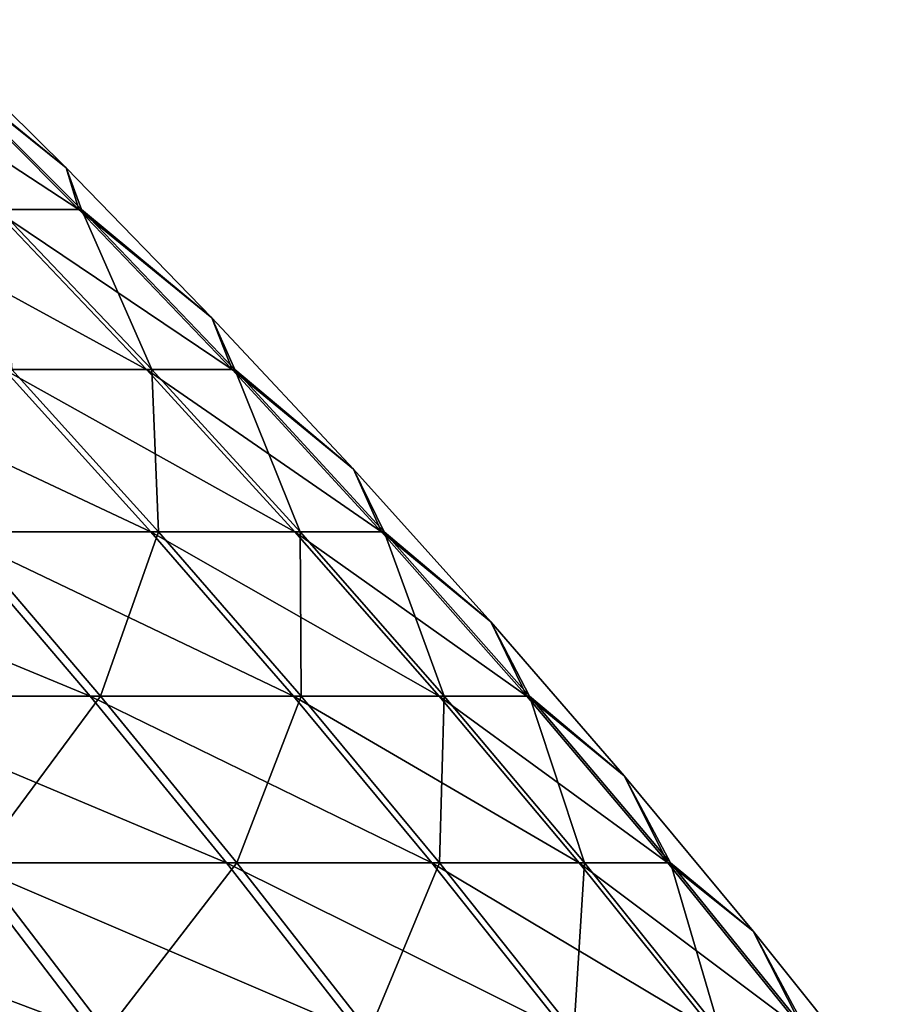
# Model space of a CAD drawing. Header units: millimetres. Extents: x -8 to 8, y 0 to 1573.
# Tile 172 of 172: x 6.069 to 6.484, y 1571.134 to 1571.61. Entities that reach past the tile are written whole.
import ezdxf

# ---------------------------------------------------------------- set-up
doc = ezdxf.new("R2010")
doc.units = ezdxf.units.MM
doc.header["$LTSCALE"] = 101.851852
doc.layers.add('8', color=7, linetype='CONTINUOUS')
doc.layers.add('9', color=7, linetype='CONTINUOUS')

msp = doc.modelspace()

# ---------------------------------------------------------------- linework, layer by layer
at = {"layer": '8', "color": 7, "linetype": 'Continuous', "true_color": 0xf4f4f4}
for points in [[(6.01856, 1571.60994, 0), (6.02222, 1571.59439, 0.38495), (6.09103, 1571.53824, 0), (6.01856, 1571.60994, 0)], [(6.02222, 1571.59439, 0.38495), (6.05864, 1571.5182, 0.79667), (6.09835, 1571.5182, 0.38981), (6.02222, 1571.59439, 0.38495)], [(6.02222, 1571.59439, 0.38495), (6.09835, 1571.5182, 0.38981), (6.09103, 1571.53824, 0), (6.02222, 1571.59439, 0.38495)], [(6.09103, 1571.53824, 0), (6.09835, 1571.5182, 0.38981), (6.16146, 1571.46581, 0), (6.09103, 1571.53824, 0)], [(6.05864, 1571.5182, 0.79667), (6.06469, 1571.44085, 1.21456), (6.13233, 1571.44085, 0.80636), (6.05864, 1571.5182, 0.79667)], [(6.05864, 1571.5182, 0.79667), (6.13233, 1571.44085, 0.80636), (6.09835, 1571.5182, 0.38981), (6.05864, 1571.5182, 0.79667)], [(6.09835, 1571.5182, 0.38981), (6.13233, 1571.44085, 0.80636), (6.17252, 1571.44085, 0.39456), (6.09835, 1571.5182, 0.38981)], [(6.09835, 1571.5182, 0.38981), (6.17252, 1571.44085, 0.39456), (6.16146, 1571.46581, 0), (6.09835, 1571.5182, 0.38981)], [(6.16146, 1571.46581, 0), (6.17252, 1571.44085, 0.39456), (6.2299, 1571.39265, 0), (6.16146, 1571.46581, 0)], [(6.06469, 1571.44085, 1.21456), (6.03973, 1571.36237, 1.63624), (6.13562, 1571.36237, 1.22877), (6.06469, 1571.44085, 1.21456)], [(6.06469, 1571.44085, 1.21456), (6.13562, 1571.36237, 1.22877), (6.13233, 1571.44085, 0.80636), (6.06469, 1571.44085, 1.21456)], [(6.13233, 1571.44085, 0.80636), (6.13562, 1571.36237, 1.22877), (6.20404, 1571.36237, 0.81579), (6.13233, 1571.44085, 0.80636)], [(6.13233, 1571.44085, 0.80636), (6.20404, 1571.36237, 0.81579), (6.17252, 1571.44085, 0.39456), (6.13233, 1571.44085, 0.80636)], [(6.17252, 1571.44085, 0.39456), (6.20404, 1571.36237, 0.81579), (6.2447, 1571.36237, 0.39917), (6.17252, 1571.44085, 0.39456)], [(6.17252, 1571.44085, 0.39456), (6.2447, 1571.36237, 0.39917), (6.2299, 1571.39265, 0), (6.17252, 1571.44085, 0.39456)], [(6.2299, 1571.39265, 0), (6.2447, 1571.36237, 0.39917), (6.29629, 1571.31884, 0), (6.2299, 1571.39265, 0)], [(6.03973, 1571.36237, 1.63624), (5.98331, 1571.2828, 2.05927), (6.1076, 1571.2828, 1.65463), (6.03973, 1571.36237, 1.63624)], [(6.03973, 1571.36237, 1.63624), (6.1076, 1571.2828, 1.65463), (6.13562, 1571.36237, 1.22877), (6.03973, 1571.36237, 1.63624)], [(6.13562, 1571.36237, 1.22877), (6.1076, 1571.2828, 1.65463), (6.20456, 1571.2828, 1.24257), (6.13562, 1571.36237, 1.22877)], [(6.13562, 1571.36237, 1.22877), (6.20456, 1571.2828, 1.24257), (6.20404, 1571.36237, 0.81579), (6.13562, 1571.36237, 1.22877)], [(6.20404, 1571.36237, 0.81579), (6.20456, 1571.2828, 1.24257), (6.27376, 1571.2828, 0.82496), (6.20404, 1571.36237, 0.81579)], [(6.20404, 1571.36237, 0.81579), (6.27376, 1571.2828, 0.82496), (6.2447, 1571.36237, 0.39917), (6.20404, 1571.36237, 0.81579)], [(6.2447, 1571.36237, 0.39917), (6.27376, 1571.2828, 0.82496), (6.31488, 1571.2828, 0.40366), (6.2447, 1571.36237, 0.39917)], [(6.2447, 1571.36237, 0.39917), (6.31488, 1571.2828, 0.40366), (6.29629, 1571.31884, 0), (6.2447, 1571.36237, 0.39917)], [(6.29629, 1571.31884, 0), (6.31488, 1571.2828, 0.40366), (6.36067, 1571.24439, 0), (6.29629, 1571.31884, 0)], [(5.98331, 1571.2828, 2.05927), (6.04786, 1571.2022, 2.08149), (6.1076, 1571.2828, 1.65463), (5.98331, 1571.2828, 2.05927)], [(6.1076, 1571.2828, 1.65463), (6.04786, 1571.2022, 2.08149), (6.1735, 1571.2022, 1.67248), (6.1076, 1571.2828, 1.65463)], [(6.1076, 1571.2828, 1.65463), (6.1735, 1571.2022, 1.67248), (6.20456, 1571.2828, 1.24257), (6.1076, 1571.2828, 1.65463)], [(6.20456, 1571.2828, 1.24257), (6.1735, 1571.2022, 1.67248), (6.2715, 1571.2022, 1.25598), (6.20456, 1571.2828, 1.24257)], [(6.20456, 1571.2828, 1.24257), (6.2715, 1571.2022, 1.25598), (6.27376, 1571.2828, 0.82496), (6.20456, 1571.2828, 1.24257)], [(6.27376, 1571.2828, 0.82496), (6.2715, 1571.2022, 1.25598), (6.34144, 1571.2022, 0.83386), (6.27376, 1571.2828, 0.82496)], [(6.27376, 1571.2828, 0.82496), (6.34144, 1571.2022, 0.83386), (6.31488, 1571.2828, 0.40366), (6.27376, 1571.2828, 0.82496)], [(6.31488, 1571.2828, 0.40366), (6.34144, 1571.2022, 0.83386), (6.38301, 1571.2022, 0.40801), (6.31488, 1571.2828, 0.40366)], [(6.31488, 1571.2828, 0.40366), (6.38301, 1571.2022, 0.40801), (6.36067, 1571.24439, 0), (6.31488, 1571.2828, 0.40366)], [(6.36067, 1571.24439, 0), (6.38301, 1571.2022, 0.40801), (6.42308, 1571.16928, 0), (6.36067, 1571.24439, 0)], [(6.04786, 1571.2022, 2.08149), (5.95618, 1571.12058, 2.50687), (6.11046, 1571.12058, 2.10303), (6.04786, 1571.2022, 2.08149)], [(6.04786, 1571.2022, 2.08149), (6.11046, 1571.12058, 2.10303), (6.1735, 1571.2022, 1.67248), (6.04786, 1571.2022, 2.08149)], [(6.1735, 1571.2022, 1.67248), (6.11046, 1571.12058, 2.10303), (6.23739, 1571.12058, 1.68979), (6.1735, 1571.2022, 1.67248)], [(6.1735, 1571.2022, 1.67248), (6.23739, 1571.12058, 1.68979), (6.2715, 1571.2022, 1.25598), (6.1735, 1571.2022, 1.67248)], [(6.2715, 1571.2022, 1.25598), (6.23739, 1571.12058, 1.68979), (6.33641, 1571.12058, 1.26898), (6.2715, 1571.2022, 1.25598)], [(6.2715, 1571.2022, 1.25598), (6.33641, 1571.12058, 1.26898), (6.34144, 1571.2022, 0.83386), (6.2715, 1571.2022, 1.25598)], [(6.34144, 1571.2022, 0.83386), (6.33641, 1571.12058, 1.26898), (6.40708, 1571.12058, 0.84249), (6.34144, 1571.2022, 0.83386)], [(6.34144, 1571.2022, 0.83386), (6.40708, 1571.12058, 0.84249), (6.38301, 1571.2022, 0.40801), (6.34144, 1571.2022, 0.83386)], [(6.38301, 1571.2022, 0.40801), (6.40708, 1571.12058, 0.84249), (6.44907, 1571.12058, 0.41223), (6.38301, 1571.2022, 0.40801)], [(6.38301, 1571.2022, 0.40801), (6.44907, 1571.12058, 0.41223), (6.42308, 1571.16928, 0), (6.38301, 1571.2022, 0.40801)], [(6.42308, 1571.16928, 0), (6.44907, 1571.12058, 0.41223), (6.4835, 1571.09359, 0), (6.42308, 1571.16928, 0)]]:
    msp.add_3dface(points, dxfattribs=at)
at = {"layer": '9', "color": 7, "linetype": 'Continuous', "true_color": 0xf4f4f4}
for points in [[(6.01856, 1571.60994, 0), (6.09103, 1571.53824, 0), (6.02104, 1571.59439, -0.40306), (6.01856, 1571.60994, 0)], [(6.02104, 1571.59439, -0.40306), (6.09715, 1571.5182, -0.40816), (5.98062, 1571.59439, -0.80472), (6.02104, 1571.59439, -0.40306)], [(5.98062, 1571.59439, -0.80472), (6.09715, 1571.5182, -0.40816), (6.05621, 1571.5182, -0.81489), (5.98062, 1571.59439, -0.80472)], [(6.02104, 1571.59439, -0.40306), (6.09103, 1571.53824, 0), (6.09715, 1571.5182, -0.40816), (6.02104, 1571.59439, -0.40306)], [(6.09103, 1571.53824, 0), (6.16146, 1571.46581, 0), (6.09715, 1571.5182, -0.40816), (6.09103, 1571.53824, 0)], [(6.05621, 1571.5182, -0.81489), (6.12987, 1571.44085, -0.8248), (5.98818, 1571.5182, -1.21798), (6.05621, 1571.5182, -0.81489)], [(5.98818, 1571.5182, -1.21798), (6.12987, 1571.44085, -0.8248), (6.06101, 1571.44085, -1.2328), (5.98818, 1571.5182, -1.21798)], [(6.09715, 1571.5182, -0.40816), (6.1713, 1571.44085, -0.41312), (6.05621, 1571.5182, -0.81489), (6.09715, 1571.5182, -0.40816)], [(6.05621, 1571.5182, -0.81489), (6.1713, 1571.44085, -0.41312), (6.12987, 1571.44085, -0.8248), (6.05621, 1571.5182, -0.81489)], [(6.09715, 1571.5182, -0.40816), (6.16146, 1571.46581, 0), (6.1713, 1571.44085, -0.41312), (6.09715, 1571.5182, -0.40816)], [(6.16146, 1571.46581, 0), (6.2299, 1571.39265, 0), (6.1713, 1571.44085, -0.41312), (6.16146, 1571.46581, 0)], [(6.06101, 1571.44085, -1.2328), (6.13189, 1571.36237, -1.24722), (5.96502, 1571.44085, -1.63528), (6.06101, 1571.44085, -1.2328)], [(5.96502, 1571.44085, -1.63528), (6.13189, 1571.36237, -1.24722), (6.03478, 1571.36237, -1.6544), (5.96502, 1571.44085, -1.63528)], [(6.12987, 1571.44085, -0.8248), (6.20156, 1571.36237, -0.83445), (6.06101, 1571.44085, -1.2328), (6.12987, 1571.44085, -0.8248)], [(6.06101, 1571.44085, -1.2328), (6.20156, 1571.36237, -0.83445), (6.13189, 1571.36237, -1.24722), (6.06101, 1571.44085, -1.2328)], [(6.1713, 1571.44085, -0.41312), (6.24347, 1571.36237, -0.41795), (6.12987, 1571.44085, -0.8248), (6.1713, 1571.44085, -0.41312)], [(6.12987, 1571.44085, -0.8248), (6.24347, 1571.36237, -0.41795), (6.20156, 1571.36237, -0.83445), (6.12987, 1571.44085, -0.8248)], [(6.1713, 1571.44085, -0.41312), (6.2299, 1571.39265, 0), (6.24347, 1571.36237, -0.41795), (6.1713, 1571.44085, -0.41312)], [(6.2299, 1571.39265, 0), (6.29629, 1571.31884, 0), (6.24347, 1571.36237, -0.41795), (6.2299, 1571.39265, 0)], [(6.03478, 1571.36237, -1.6544), (6.1026, 1571.2828, -1.67299), (5.91067, 1571.36237, -2.05418), (6.03478, 1571.36237, -1.6544)], [(5.91067, 1571.36237, -2.05418), (6.1026, 1571.2828, -1.67299), (5.97709, 1571.2828, -2.07726), (5.91067, 1571.36237, -2.05418)], [(6.13189, 1571.36237, -1.24722), (6.2008, 1571.2828, -1.26123), (6.03478, 1571.36237, -1.6544), (6.13189, 1571.36237, -1.24722)], [(6.03478, 1571.36237, -1.6544), (6.2008, 1571.2828, -1.26123), (6.1026, 1571.2828, -1.67299), (6.03478, 1571.36237, -1.6544)], [(6.20156, 1571.36237, -0.83445), (6.27125, 1571.2828, -0.84383), (6.13189, 1571.36237, -1.24722), (6.20156, 1571.36237, -0.83445)], [(6.13189, 1571.36237, -1.24722), (6.27125, 1571.2828, -0.84383), (6.2008, 1571.2828, -1.26123), (6.13189, 1571.36237, -1.24722)], [(6.24347, 1571.36237, -0.41795), (6.31363, 1571.2828, -0.42265), (6.20156, 1571.36237, -0.83445), (6.24347, 1571.36237, -0.41795)], [(6.20156, 1571.36237, -0.83445), (6.31363, 1571.2828, -0.42265), (6.27125, 1571.2828, -0.84383), (6.20156, 1571.36237, -0.83445)], [(6.24347, 1571.36237, -0.41795), (6.29629, 1571.31884, 0), (6.31363, 1571.2828, -0.42265), (6.24347, 1571.36237, -0.41795)], [(6.29629, 1571.31884, 0), (6.36067, 1571.24439, 0), (6.31363, 1571.2828, -0.42265), (6.29629, 1571.31884, 0)], [(6.1026, 1571.2828, -1.67299), (6.16844, 1571.2022, -1.69104), (5.97709, 1571.2828, -2.07726), (6.1026, 1571.2828, -1.67299)], [(5.97709, 1571.2828, -2.07726), (6.16844, 1571.2022, -1.69104), (6.04157, 1571.2022, -2.09967), (5.97709, 1571.2828, -2.07726)], [(6.2008, 1571.2828, -1.26123), (6.2677, 1571.2022, -1.27484), (6.1026, 1571.2828, -1.67299), (6.2008, 1571.2828, -1.26123)], [(6.1026, 1571.2828, -1.67299), (6.2677, 1571.2022, -1.27484), (6.16844, 1571.2022, -1.69104), (6.1026, 1571.2828, -1.67299)], [(6.27125, 1571.2828, -0.84383), (6.33891, 1571.2022, -0.85293), (6.2008, 1571.2828, -1.26123), (6.27125, 1571.2828, -0.84383)], [(6.2008, 1571.2828, -1.26123), (6.33891, 1571.2022, -0.85293), (6.2677, 1571.2022, -1.27484), (6.2008, 1571.2828, -1.26123)], [(6.31363, 1571.2828, -0.42265), (6.38175, 1571.2022, -0.42721), (6.27125, 1571.2828, -0.84383), (6.31363, 1571.2828, -0.42265)], [(6.27125, 1571.2828, -0.84383), (6.38175, 1571.2022, -0.42721), (6.33891, 1571.2022, -0.85293), (6.27125, 1571.2828, -0.84383)], [(6.31363, 1571.2828, -0.42265), (6.36067, 1571.24439, 0), (6.38175, 1571.2022, -0.42721), (6.31363, 1571.2828, -0.42265)], [(6.36067, 1571.24439, 0), (6.42308, 1571.16928, 0), (6.38175, 1571.2022, -0.42721), (6.36067, 1571.24439, 0)], [(6.04157, 1571.2022, -2.09967), (6.1041, 1571.12058, -2.12141), (5.88767, 1571.2022, -2.49891), (6.04157, 1571.2022, -2.09967)], [(5.88767, 1571.2022, -2.49891), (6.1041, 1571.12058, -2.12141), (5.94861, 1571.12058, -2.52477), (5.88767, 1571.2022, -2.49891)], [(6.16844, 1571.2022, -1.69104), (6.23228, 1571.12058, -1.70854), (6.04157, 1571.2022, -2.09967), (6.16844, 1571.2022, -1.69104)], [(6.04157, 1571.2022, -2.09967), (6.23228, 1571.12058, -1.70854), (6.1041, 1571.12058, -2.12141), (6.04157, 1571.2022, -2.09967)], [(6.2677, 1571.2022, -1.27484), (6.33257, 1571.12058, -1.28803), (6.16844, 1571.2022, -1.69104), (6.2677, 1571.2022, -1.27484)], [(6.16844, 1571.2022, -1.69104), (6.33257, 1571.12058, -1.28803), (6.23228, 1571.12058, -1.70854), (6.16844, 1571.2022, -1.69104)], [(6.33891, 1571.2022, -0.85293), (6.40452, 1571.12058, -0.86176), (6.2677, 1571.2022, -1.27484), (6.33891, 1571.2022, -0.85293)], [(6.2677, 1571.2022, -1.27484), (6.40452, 1571.12058, -0.86176), (6.33257, 1571.12058, -1.28803), (6.2677, 1571.2022, -1.27484)], [(6.38175, 1571.2022, -0.42721), (6.4478, 1571.12058, -0.43163), (6.33891, 1571.2022, -0.85293), (6.38175, 1571.2022, -0.42721)], [(6.33891, 1571.2022, -0.85293), (6.4478, 1571.12058, -0.43163), (6.40452, 1571.12058, -0.86176), (6.33891, 1571.2022, -0.85293)], [(6.38175, 1571.2022, -0.42721), (6.42308, 1571.16928, 0), (6.4478, 1571.12058, -0.43163), (6.38175, 1571.2022, -0.42721)], [(6.42308, 1571.16928, 0), (6.4835, 1571.09359, 0), (6.4478, 1571.12058, -0.43163), (6.42308, 1571.16928, 0)]]:
    msp.add_3dface(points, dxfattribs=at)

doc.saveas('drawing.dxf')
